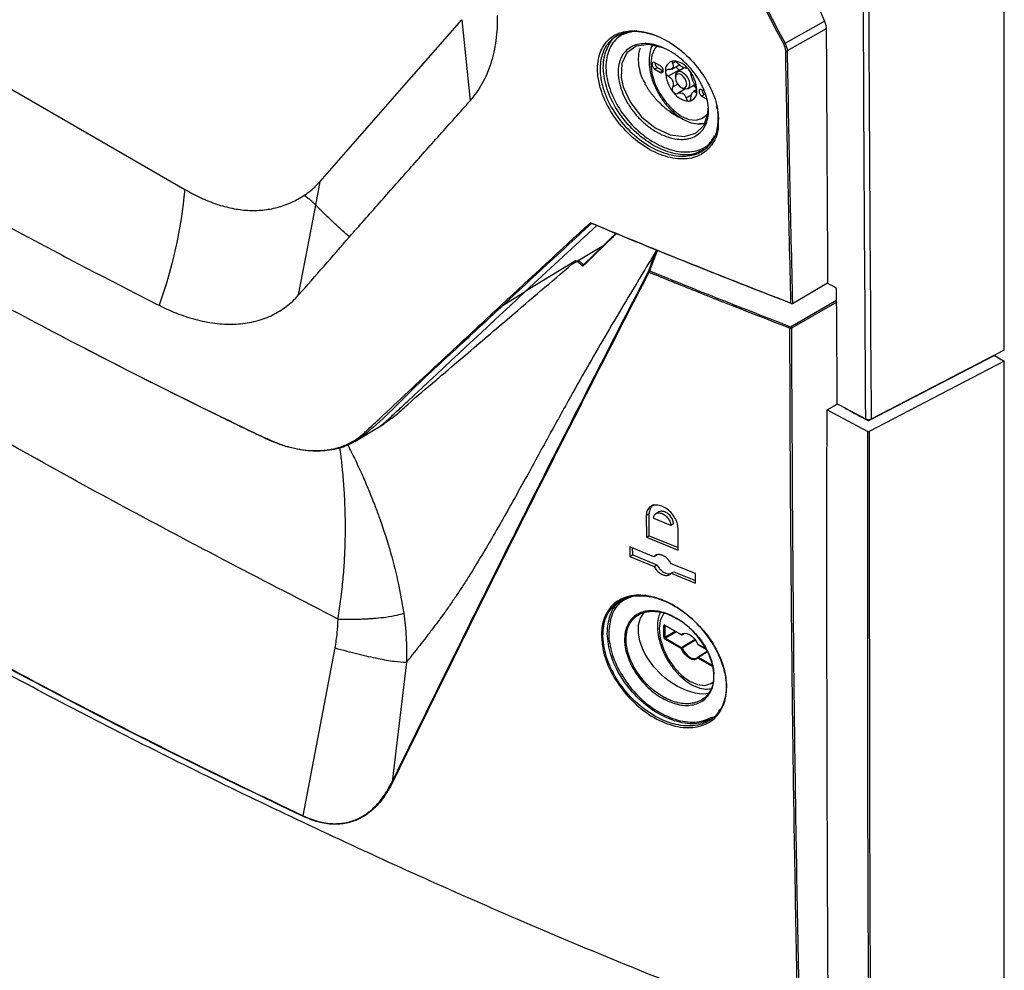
# Model space of a CAD drawing. Header units: millimetres. Extents: x 196 to 867, y -245 to 1107.
# Tile 65 of 79: x 738 to 779, y 770 to 810. Entities that reach past the tile are written whole.
import ezdxf

# ---------------------------------------------------------------- set-up
doc = ezdxf.new("R2010")
doc.units = ezdxf.units.MM

msp = doc.modelspace()

# ---------------------------------------------------------------- linework, layer by layer
at = {"color": 7, "linetype": 'Continuous', "lineweight": 25}
for p, q in [((779.284, 795.743), (779.284, 1010.766)), ((731.464, 810.187), (744.76, 802.511)), ((756.44, 809.659), (756.786, 806.246)), ((770.051, 808.664), (771.71, 809.598)), ((771.784, 809.275), (770.138, 808.348)), ((763.153, 809.057), (763.465, 809.147)), ((764.8, 807.712), (764.565, 807.848)), ((764.683, 807.644), (764.565, 807.576)), ((764.565, 807.576), (764.8, 807.44)), ((764.683, 807.644), (764.918, 807.508)), ((764.918, 807.508), (764.8, 807.44)), ((765.602, 807.546), (765.132, 807.275)), ((765.273, 807.581), (765.589, 807.763)), ((765.8, 807.628), (765.523, 807.468)), ((765.635, 807.532), (765.602, 807.546)), ((765.437, 807.277), (765.437, 807.209)), ((765.826, 806.73), (765.521, 806.554)), ((765.673, 806.801), (765.731, 806.767)), ((765.94, 806.746), (766.251, 806.926)), ((766.331, 806.714), (766.18, 806.627)), ((766.628, 806.657), (766.545, 806.705)), ((766.662, 806.501), (766.545, 806.433)), ((766.545, 806.433), (766.78, 806.297)), ((767.15, 806.004), (767.169, 805.89)), ((765.521, 805.585), (765.747, 805.48)), ((750.279, 801.85), (750.468, 802.846)), ((761.101, 799.376), (762.418, 800.166)), ((764.656, 799.924), (764.342, 799.079)), ((761.257, 799.509), (759.106, 798.202)), ((761.072, 799.358), (761.101, 799.376)), ((761.257, 799.509), (761.101, 799.376)), ((771.842, 798.555), (770.368, 797.689)), ((758.178, 797.638), (759.106, 798.202)), ((778.93, 795.539), (773.568, 792.752)), ((779.284, 795.743), (773.675, 792.827)), ((778.869, 795.507), (779.284, 795.268)), ((778.93, 795.539), (778.93, 795.559)), ((779.284, 795.268), (773.598, 792.312)), ((779.284, 680.135), (779.284, 795.268)), ((771.817, 793.223), (772.251, 793.465)), ((771.817, 793.223), (773.531, 792.312)), ((752.877, 792.465), (753.158, 792.636)), ((773.568, 792.803), (773.568, 792.752)), ((751.931, 791.89), (752.86, 792.455)), ((764.737, 788.92), (764.604, 788.843)), ((764.323, 788.841), (764.205, 788.773)), ((764.205, 788.773), (764.212, 787.852)), ((764.33, 787.92), (764.323, 788.841)), ((765.234, 788.353), (764.516, 788.646)), ((765.351, 788.421), (765.234, 788.353)), ((765.553, 787.305), (765.545, 788.227)), ((764.212, 787.852), (764.33, 787.92)), ((764.212, 787.852), (765.553, 787.305)), ((764.33, 787.92), (765.552, 787.422)), ((764.528, 787.034), (763.509, 787.452)), ((763.509, 787.452), (763.513, 787.046)), ((763.63, 787.114), (763.628, 787.403)), ((763.513, 787.046), (763.63, 787.114)), ((763.513, 787.046), (764.532, 786.627)), ((763.63, 787.114), (764.65, 786.695)), ((764.646, 787.102), (764.528, 787.034)), ((764.532, 786.627), (764.65, 786.695)), ((766.273, 786.326), (765.246, 786.741)), ((765.25, 786.335), (765.368, 786.403)), ((765.368, 786.403), (766.276, 786.036)), ((765.25, 786.335), (766.277, 785.92)), ((766.277, 785.92), (766.273, 786.326)), ((763.879, 784.162), (763.964, 784.448)), ((763.964, 784.448), (764.119, 784.682)), ((763.869, 783.832), (763.879, 784.162)), ((764.943, 783.639), (764.943, 784.127)), ((764.989, 784.127), (764.989, 783.639)), ((764.99, 784.155), (765.675, 783.759)), ((764.997, 784.139), (765.682, 783.743)), ((763.933, 783.478), (763.869, 783.832)), ((764.068, 783.112), (763.933, 783.478)), ((765.013, 783.598), (764.989, 783.639)), ((765.675, 783.162), (764.99, 783.558)), ((765.013, 783.598), (765.698, 783.202)), ((765.714, 783.742), (765.806, 783.792)), ((765.762, 783.778), (765.718, 783.745)), ((749.744, 776.12), (751.093, 783.193)), ((764.16, 782.927), (764.068, 783.112)), ((766.384, 783.339), (766.694, 783.159)), ((764.267, 782.746), (764.16, 782.927)), ((764.523, 782.397), (764.267, 782.746)), ((766.383, 782.799), (766.384, 782.8)), ((766.767, 783.035), (766.384, 782.8)), ((754.098, 782.588), (753.496, 777.549)), ((764.824, 782.076), (764.523, 782.397)), ((764.989, 781.931), (764.824, 782.076)), ((765.162, 781.795), (764.989, 781.931)), ((765.521, 781.566), (765.162, 781.795)), ((765.893, 781.393), (765.521, 781.566)), ((766.259, 781.287), (765.893, 781.393)), ((766.439, 781.259), (766.259, 781.287)), ((766.612, 781.25), (766.439, 781.259)), ((766.816, 781.272), (766.612, 781.25)), ((767.249, 780.526), (767.319, 780.598))]:
    msp.add_line(p, q, dxfattribs=at)
at = {"color": 8, "linetype": 'Continuous', "lineweight": 25}
for p, q in [((765.447, 807.887), (765.31, 807.809)), ((765.528, 806.941), (765.31, 806.816)), ((766.1, 806.477), (765.877, 806.348)), ((766.329, 806.657), (766.265, 806.621)), ((759.106, 798.202), (762.119, 800.988)), ((761.525, 799.269), (761.283, 799.485)), ((761.353, 799.527), (761.555, 799.329)), ((770.28, 796.724), (772.222, 797.845)), ((772.223, 797.764), (770.316, 796.663)), ((764.989, 784.127), (764.996, 784.142)), ((765.005, 784.135), (764.989, 784.127)), ((764.989, 783.639), (765.426, 783.891)), ((765.473, 783.864), (765.013, 783.598)), ((766.273, 783.524), (765.718, 783.18)), ((766.377, 783.354), (766.684, 783.176)), ((766.992, 782.402), (766.377, 782.757)), ((766.4, 782.797), (766.974, 782.466))]:
    msp.add_line(p, q, dxfattribs=at)
at = {"color": 7, "linetype": 'Continuous', "lineweight": 25, "flags": 128}
for points in [[(750.468, 802.846), (753.81, 806.659), (756.44, 809.659)], [(764.893, 808.476), (764.311, 808.612), (763.784, 808.538), (763.39, 808.261), (763.168, 807.808), (763.142, 807.23), (763.231, 806.825), (763.533, 806.169), (764.002, 805.568), (764.584, 805.096), (765.208, 804.809), (765.798, 804.737), (766.292, 804.879), (766.639, 805.217), (766.803, 805.715), (766.812, 805.933), (766.812, 805.933)], [(764.565, 807.848), (764.52, 807.864), (764.481, 807.857), (764.456, 807.827), (764.447, 807.78), (764.456, 807.723), (764.481, 807.664), (764.52, 807.613), (764.565, 807.576)], [(764.8, 807.44), (764.846, 807.424), (764.884, 807.432), (764.909, 807.461), (764.918, 807.508), (764.909, 807.565), (764.884, 807.624), (764.846, 807.676), (764.8, 807.712)], [(765.437, 807.277), (765.459, 807.394), (765.523, 807.468), (765.619, 807.486), (765.731, 807.447)], [(765.673, 807.345), (765.582, 807.376), (765.506, 807.361), (765.455, 807.303), (765.437, 807.209), (765.455, 807.094), (765.506, 806.976), (765.582, 806.873), (765.673, 806.801), (765.763, 806.769), (765.839, 806.784), (765.89, 806.843), (765.908, 806.937), (765.89, 807.051), (765.839, 807.169), (765.763, 807.272), (765.673, 807.345)], [(765.731, 807.447), (765.844, 807.356), (765.94, 807.227), (766.004, 807.08), (766.026, 806.937), (766.004, 806.819), (765.94, 806.746), (765.844, 806.727), (765.731, 806.766), (765.731, 806.767)], [(766.545, 806.705), (766.5, 806.721), (766.461, 806.714), (766.436, 806.684), (766.427, 806.637), (766.436, 806.58), (766.461, 806.521), (766.5, 806.47), (766.545, 806.433)], [(749.561, 798.064), (750.014, 800.455), (750.279, 801.85)], [(773.568, 792.752), (773.447, 792.816), (773.326, 792.881), (773.205, 792.945), (773.084, 793.009), (772.963, 793.074), (772.842, 793.138), (772.721, 793.203), (772.6, 793.267)], [(765.675, 783.759), (765.745, 783.804), (765.83, 783.82), (765.925, 783.805), (766.026, 783.761), (766.127, 783.689), (766.223, 783.593), (766.307, 783.48), (766.377, 783.354)], [(766.377, 782.757), (766.307, 782.711), (766.223, 782.695), (766.127, 782.71), (766.026, 782.755), (765.925, 782.827), (765.83, 782.922), (765.745, 783.036), (765.675, 783.162)], [(765.718, 783.18), (765.783, 783.061), (765.863, 782.954), (765.954, 782.863), (766.049, 782.795), (766.145, 782.753), (766.235, 782.739), (766.315, 782.754), (766.381, 782.797)], [(766.37, 783.353), (766.37, 783.353), (766.371, 783.353), (766.374, 783.353), (766.377, 783.354)]]:
    msp.add_lwpolyline(points, dxfattribs=at)
at = {"color": 8, "linetype": 'Continuous', "lineweight": 25, "flags": 128}
for points in [[(764.659, 808.55), (764.569, 808.446), (764.441, 808.164), (764.398, 807.809), (764.441, 807.403), (764.569, 806.974), (764.771, 806.552), (765.035, 806.166), (765.343, 805.841), (765.673, 805.601), (766.002, 805.46), (766.31, 805.43), (766.574, 805.512), (766.776, 805.699), (766.827, 805.782)], [(764.945, 784.662), (764.922, 784.631), (764.795, 784.35), (764.751, 783.994), (764.795, 783.588), (764.922, 783.159), (765.125, 782.737), (765.389, 782.351), (765.696, 782.026), (766.026, 781.786), (766.356, 781.646), (766.663, 781.615), (766.927, 781.697), (766.988, 781.737)], [(765.718, 783.745), (765.716, 783.744), (765.715, 783.743)]]:
    msp.add_lwpolyline(points, dxfattribs=at)
at = {"color": 7, "linetype": 'Continuous', "lineweight": 25}
for centre, radius, start, end in [((769.949, 808.798), 0.168, 285.2298, 307.181), ((770.102, 808.417), 0.0774, 249.6174, 297.5404), ((765.418, 807.52), 0.41, 100.5468, 189.2519), ((765.292, 807.073), 0.852, 33.4349, 86.5705), ((764.815, 807.856), 0.25, 181.8666, 238.1281), ((765.54, 807.465), 0.273, 141.0957, 148.703), ((765.201, 807.704), 0.143, 317.6518, 332.1469), ((765.413, 807.107), 0.638, 57.8448, 62.1606), ((765.898, 807.948), 0.335, 235.8866, 244.1188), ((764.901, 806.626), 1.433, 2.6393, 39.7721), ((766.444, 807.52), 1.433, 182.6393, 219.7721), ((766.337, 807.465), 1.094, 199.6999, 202.7114), ((764.783, 806.862), 0.574, 18.3336, 24.0778), ((765.126, 806.748), 1.094, 19.6999, 22.7114), ((766.68, 807.351), 0.574, 198.3336, 204.0778), ((765.927, 806.626), 0.41, 280.5468, 9.2519), ((766.794, 806.713), 0.25, 181.8666, 238.1281), ((766.053, 807.073), 0.852, 213.4349, 266.5705), ((766.05, 807.107), 0.638, 237.8448, 242.1606), ((765.565, 806.265), 0.335, 55.8866, 64.1188), ((765.923, 806.748), 0.273, 321.0957, 328.703), ((766.262, 806.51), 0.143, 137.6518, 152.1469), ((764.337, 799.049), 0.0409, 165.5044, 235.6172), ((764.334, 799.037), 0.043, 79.1204, 148.8375), ((764.405, 799.013), 0.0912, 133.4875, 178.6593), ((770.347, 796.658), 0.0943, 135.281, 178.8833), ((770.237, 796.658), 0.0793, 3.5222, 56.4782), ((770.281, 796.733), 0.0784, 249.4395, 296.5592), ((764.966, 784.173), 0.0515, 242.6993, 296.146), ((764.966, 783.685), 0.0515, 242.6993, 296.146), ((765.041, 783.555), 0.0515, 123.85, 177.3048), ((765.704, 783.776), 0.034, 211.2917, 292.6115), ((765.699, 783.772), 0.0333, 240.0027, 298.4354), ((765.727, 783.159), 0.0515, 123.85, 177.3048), ((765.61, 783.368), 0.217, 287.6879, 299.8716), ((765.671, 783.158), 0.0521, 25.4244, 57.9341), ((766.4, 783.367), 0.0333, 205.0044, 240.0027), ((766.4, 782.77), 0.0333, 121.4995, 134.6976), ((766.428, 782.754), 0.0515, 123.85, 177.3048)]:
    msp.add_arc(centre, radius, start, end, dxfattribs=at)
at = {"color": 8, "linetype": 'Continuous', "lineweight": 25}
for centre, radius, start, end in [((765.006, 784.153), 0.016, 172.8844, 235.8034), ((765.692, 783.757), 0.0165, 173.8253, 234.8625), ((766.393, 783.352), 0.016, 172.8844, 235.8034), ((766.399, 782.775), 0.0286, 139.1612, 220.4556), ((766.389, 782.783), 0.0175, 54.9885, 107.4039)]:
    msp.add_arc(centre, radius, start, end, dxfattribs=at)
at = {"color": 7, "linetype": 'Continuous', "lineweight": 25}
for centre, major_axis, ratio, start_param, end_param in [((764.99, 784.1), (-0.0334, 0.0578), 0.576679, 5.498477, 7.068056), ((764.99, 783.612), (-0.0333, 0.0577), 0.578085, 0.786089, 2.355667)]:
    msp.add_ellipse(centre, major_axis=major_axis, ratio=ratio, start_param=start_param, end_param=end_param, dxfattribs=at)
at = {"color": 8, "linetype": 'Continuous', "lineweight": 25}
for start_param, end_param in [(1.669324, 1.718129), (4.593249, 4.625833)]:
    msp.add_ellipse((767.603, 783.959), major_axis=(11.702, 7.221), ratio=0.026156, start_param=start_param, end_param=end_param, dxfattribs=at)
at = {"color": 7, "linetype": 'Continuous', "lineweight": 25}
for points, knots in [([(773.45, 792.828), (773.388, 801.746), (773.341, 810.673), (773.285, 828.545), (773.274, 837.491), (773.284, 855.398), (773.304, 864.359), (773.382, 882.301), (773.439, 891.281), (773.583, 909.257), (773.67, 918.253), (773.882, 936.264), (774.007, 945.278), (774.285, 963.322), (774.439, 972.351), (774.785, 990.429), (774.977, 999.477), (775.184, 1008.532)], [0, 0, 0, 0, 0.125, 0.125, 0.25, 0.25, 0.375, 0.375, 0.5, 0.5, 0.625, 0.625, 0.75, 0.75, 0.875, 0.875, 1, 1, 1, 1]), ([(775.408, 1008.528), (775.201, 999.473), (775.01, 990.425), (774.664, 972.348), (774.51, 963.318), (774.231, 945.275), (774.106, 936.261), (773.894, 918.25), (773.807, 909.254), (773.663, 891.279), (773.606, 882.299), (773.528, 864.357), (773.508, 855.396), (773.499, 837.49), (773.509, 828.544), (773.565, 810.672), (773.612, 801.745), (773.675, 792.827)], [0, 0, 0, 0, 0.125, 0.125, 0.25, 0.25, 0.375, 0.375, 0.5, 0.5, 0.625, 0.625, 0.75, 0.75, 0.875, 0.875, 1, 1, 1, 1]), ([(756.786, 806.247), (756.879, 806.358), (756.973, 806.47), (757.145, 806.709), (757.224, 806.836), (757.444, 807.233), (757.568, 807.517), (757.714, 807.975), (757.757, 808.133), (757.828, 808.454), (757.858, 808.619), (757.904, 808.955), (757.921, 809.127), (757.939, 809.48), (757.94, 809.661), (757.94, 809.842)], [0, 0, 0, 0, 0.125, 0.125, 0.25, 0.25, 0.5, 0.5, 0.625, 0.625, 0.75, 0.75, 0.875, 0.875, 1, 1, 1, 1]), ([(771.71, 809.598), (771.734, 809.542), (771.752, 809.487), (771.777, 809.378), (771.783, 809.325), (771.784, 809.275)], [0, 0, 0, 0, 0.5, 0.5, 1, 1, 1, 1]), ([(770.596, 766.958), (767.701, 768.094), (761.915, 770.365), (753.554, 774.026), (745.437, 777.862), (737.587, 781.889), (730.012, 786.091), (722.73, 790.464), (715.749, 794.998), (709.093, 799.691), (702.742, 804.524), (698.805, 807.867), (696.836, 809.539)], [0, 0, 0, 0, 0.100013, 0.199862, 0.299712, 0.399716, 0.499806, 0.599806, 0.69988, 0.799952, 0.89994, 1, 1, 1, 1]), ([(767.231, 805.277), (767.232, 805.23), (767.24, 804.908), (767.031, 804.415), (766.549, 803.936), (765.843, 803.743), (765.009, 803.854), (764.132, 804.268), (763.317, 804.943), (762.662, 805.797), (762.294, 806.614), (762.127, 807.398), (762.164, 808.115), (762.481, 808.756), (763.041, 809.146), (763.791, 809.237), (764.641, 809.032), (765.511, 808.53), (766.294, 807.794), (766.883, 806.909), (767.134, 806.276), (767.184, 805.979), (767.184, 805.978)], [0, 0, 0, 0, 0.009362, 0.064227, 0.119303, 0.174841, 0.231166, 0.288322, 0.345668, 0.402669, 0.459057, 0.494046, 0.548978, 0.603855, 0.660268, 0.714931, 0.771953, 0.828852, 0.88617, 0.943413, 0.999827, 1, 1, 1, 1]), ([(764.69, 808.955), (764.409, 809.042), (763.859, 809.213), (763.127, 809.107), (762.581, 808.73), (762.271, 808.105), (762.236, 807.408), (762.399, 806.646), (762.759, 805.852), (763.399, 805.023), (764.195, 804.369), (765.051, 803.968), (765.866, 803.861), (766.552, 804.052), (767.033, 804.514), (767.253, 805.127), (767.228, 805.589), (767.218, 805.779)], [0, 0, 0, 0, 0.071126, 0.139389, 0.209768, 0.278298, 0.346835, 0.39051, 0.460898, 0.53206, 0.603661, 0.675032, 0.745365, 0.814699, 0.883446, 0.951924, 1, 1, 1, 1]), ([(763.802, 809.187), (763.573, 809.145), (763.117, 809.061), (762.675, 808.573), (762.492, 807.984), (762.504, 807.295), (762.704, 806.543), (763.178, 805.69), (763.847, 804.942), (764.641, 804.382), (765.473, 804.076), (766.235, 804.074), (766.812, 804.311), (767.004, 804.639), (767.081, 804.772)], [0, 0, 0, 0, 0.088386, 0.176514, 0.263652, 0.317079, 0.404577, 0.492037, 0.580502, 0.669949, 0.759957, 0.850046, 0.93963, 1, 1, 1, 1]), ([(766.612, 804.196), (766.482, 804.12), (766.153, 803.929), (765.431, 803.968), (764.586, 804.274), (763.771, 804.855), (763.087, 805.626), (762.6, 806.505), (762.396, 807.278), (762.382, 807.991), (762.583, 808.575), (762.851, 808.971), (763.078, 809.035), (763.084, 809.037)], [0, 0, 0, 0, 0.07223, 0.181588, 0.290841, 0.399414, 0.506795, 0.61297, 0.719219, 0.784132, 0.889908, 0.996926, 1, 1, 1, 1]), ([(766.824, 805.858), (766.826, 805.735), (766.816, 805.616), (766.771, 805.396), (766.737, 805.294), (766.667, 805.154), (766.641, 805.109), (766.583, 805.025), (766.552, 804.986), (766.45, 804.877), (766.372, 804.815), (766.196, 804.715), (766.101, 804.678), (765.947, 804.641), (765.895, 804.631), (765.785, 804.619), (765.729, 804.616), (765.557, 804.618), (765.44, 804.631), (765.198, 804.684), (765.073, 804.723), (764.827, 804.825), (764.704, 804.887), (764.521, 804.997), (764.46, 805.037), (764.341, 805.12), (764.283, 805.165), (764.111, 805.304), (764.001, 805.406), (763.791, 805.626), (763.694, 805.742), (763.561, 805.924), (763.518, 805.987), (763.437, 806.114), (763.398, 806.179), (763.292, 806.373), (763.231, 806.505), (763.131, 806.77), (763.092, 806.904), (763.038, 807.165), (763.023, 807.294), (763.018, 807.539), (763.028, 807.655), (763.061, 807.821), (763.076, 807.875), (763.11, 807.977), (763.13, 808.026), (763.175, 808.118), (763.201, 808.162), (763.258, 808.245), (763.289, 808.285), (763.391, 808.394), (763.468, 808.455), (763.64, 808.554), (763.737, 808.591), (763.94, 808.64), (764.048, 808.651), (764.219, 808.65), (764.278, 808.646), (764.395, 808.632), (764.455, 808.622), (764.635, 808.582), (764.758, 808.543), (765.007, 808.44), (765.13, 808.378), (765.312, 808.269), (765.372, 808.23), (765.491, 808.146), (765.551, 808.102), (765.724, 807.962), (765.834, 807.861), (766.043, 807.644), (766.143, 807.526), (766.323, 807.284), (766.404, 807.159), (766.512, 806.964), (766.546, 806.898), (766.608, 806.767), (766.636, 806.701), (766.711, 806.504), (766.751, 806.372), (766.806, 806.109), (766.821, 805.982), (766.824, 805.858)], [0, 0, 0, 0, 0.03125, 0.03125, 0.0625, 0.0625, 0.078125, 0.078125, 0.09375, 0.09375, 0.125, 0.125, 0.15625, 0.15625, 0.171875, 0.171875, 0.1875, 0.1875, 0.21875, 0.21875, 0.25, 0.25, 0.28125, 0.28125, 0.296875, 0.296875, 0.3125, 0.3125, 0.34375, 0.34375, 0.375, 0.375, 0.390625, 0.390625, 0.40625, 0.40625, 0.4375, 0.4375, 0.46875, 0.46875, 0.5, 0.5, 0.53125, 0.53125, 0.546875, 0.546875, 0.5625, 0.5625, 0.578125, 0.578125, 0.59375, 0.59375, 0.625, 0.625, 0.65625, 0.65625, 0.6875, 0.6875, 0.703125, 0.703125, 0.71875, 0.71875, 0.75, 0.75, 0.78125, 0.78125, 0.796875, 0.796875, 0.8125, 0.8125, 0.84375, 0.84375, 0.875, 0.875, 0.90625, 0.90625, 0.921875, 0.921875, 0.9375, 0.9375, 0.96875, 0.96875, 1, 1, 1, 1]), ([(763.879, 808.181), (763.883, 808.202), (763.89, 808.243), (763.904, 808.302), (763.921, 808.359), (763.94, 808.415), (763.956, 808.45), (763.964, 808.467)], [0, 0, 0, 0, 0.200957, 0.40142, 0.601406, 0.800927, 1, 1, 1, 1]), ([(764.464, 808.576), (764.459, 808.569), (764.395, 808.475), (764.34, 808.235), (764.306, 807.866), (764.358, 807.45), (764.484, 807.018), (764.68, 806.593), (764.933, 806.197), (765.232, 805.849), (765.565, 805.567), (765.92, 805.365), (766.265, 805.269), (766.537, 805.256), (766.671, 805.307), (766.712, 805.322)], [0, 0, 0, 0, 0.006867, 0.088511, 0.174254, 0.262566, 0.351198, 0.439565, 0.527863, 0.616412, 0.70554, 0.795643, 0.886713, 0.965819, 1, 1, 1, 1]), ([(765.343, 807.923), (765.318, 807.921), (765.302, 807.908), (765.29, 807.866), (765.295, 807.838), (765.31, 807.809)], [0, 0, 0, 0, 0.5, 0.5, 1, 1, 1, 1]), ([(765.521, 807.827), (765.494, 807.856), (765.462, 807.881), (765.398, 807.917), (765.367, 807.925), (765.343, 807.923)], [0, 0, 0, 0, 0.5, 0.5, 1, 1, 1, 1]), ([(765.132, 807.555), (765.098, 807.558), (765.068, 807.55), (765.025, 807.514), (765.013, 807.486), (765.013, 807.454)], [0, 0, 0, 0, 0.5, 0.5, 1, 1, 1, 1]), ([(765.31, 807.809), (765.326, 807.777), (765.337, 807.746), (765.343, 807.687), (765.339, 807.66), (765.328, 807.637)], [0, 0, 0, 0, 0.5, 0.5, 1, 1, 1, 1]), ([(765.602, 807.546), (765.581, 807.556), (765.538, 807.575), (765.49, 807.623), (765.467, 807.664), (765.464, 807.686), (765.464, 807.691)], [0, 0, 0, 0, 0.3182, 0.637979, 0.926078, 1, 1, 1, 1]), ([(765.877, 807.622), (765.865, 807.615), (765.848, 807.613), (765.806, 807.622), (765.781, 807.632), (765.752, 807.647)], [0, 0, 0, 0, 0.5, 0.5, 1, 1, 1, 1]), ([(766.003, 807.542), (765.978, 807.572), (765.952, 807.597), (765.907, 807.625), (765.888, 807.628), (765.877, 807.622)], [0, 0, 0, 0, 0.5, 0.5, 1, 1, 1, 1]), ([(766.087, 807.36), (766.086, 807.382), (766.078, 807.411), (766.048, 807.477), (766.027, 807.512), (766.003, 807.542)], [0, 0, 0, 0, 0.5, 0.5, 1, 1, 1, 1]), ([(764.068, 807.131), (764.057, 807.156), (764.034, 807.206), (764.005, 807.28), (763.978, 807.353), (763.954, 807.425), (763.94, 807.473), (763.933, 807.497)], [0, 0, 0, 0, 0.204524, 0.406779, 0.606772, 0.80451, 1, 1, 1, 1]), ([(765.013, 807.454), (765.013, 807.421), (765.025, 807.385), (765.068, 807.321), (765.098, 807.293), (765.132, 807.275)], [0, 0, 0, 0, 0.5, 0.5, 1, 1, 1, 1]), ([(765.132, 807.275), (765.169, 807.255), (765.203, 807.23), (765.263, 807.169), (765.288, 807.135), (765.307, 807.097)], [0, 0, 0, 0, 0.5, 0.5, 1, 1, 1, 1]), ([(766.265, 806.901), (766.246, 806.931), (766.227, 806.964), (766.189, 807.038), (766.172, 807.077), (766.156, 807.117)], [0, 0, 0, 0, 0.5, 0.5, 1, 1, 1, 1]), ([(764.267, 806.765), (764.255, 806.785), (764.229, 806.826), (764.194, 806.886), (764.171, 806.926), (764.16, 806.946)], [0, 0, 0, 0, 0.338074, 0.671406, 1, 1, 1, 1]), ([(764.523, 806.416), (764.506, 806.436), (764.474, 806.475), (764.429, 806.534), (764.385, 806.592), (764.344, 806.65), (764.304, 806.708), (764.279, 806.746), (764.267, 806.765)], [0, 0, 0, 0, 0.174498, 0.345863, 0.514095, 0.679195, 0.841163, 1, 1, 1, 1]), ([(765.31, 806.816), (765.295, 806.785), (765.29, 806.748), (765.302, 806.671), (765.318, 806.633), (765.343, 806.603)], [0, 0, 0, 0, 0.5, 0.5, 1, 1, 1, 1]), ([(766.325, 806.711), (766.324, 806.718), (766.315, 806.757), (766.277, 806.811), (766.215, 806.859), (766.167, 806.863), (766.147, 806.865)], [0, 0, 0, 0, 0.081193, 0.419759, 0.760345, 1, 1, 1, 1]), ([(766.333, 806.692), (766.333, 806.724), (766.325, 806.763), (766.301, 806.838), (766.284, 806.873), (766.265, 806.901)], [0, 0, 0, 0, 0.5, 0.5, 1, 1, 1, 1]), ([(766.265, 806.621), (766.284, 806.609), (766.301, 806.609), (766.325, 806.635), (766.333, 806.659), (766.333, 806.692)], [0, 0, 0, 0, 0.5, 0.5, 1, 1, 1, 1]), ([(764.824, 806.096), (764.805, 806.114), (764.767, 806.15), (764.713, 806.204), (764.662, 806.258), (764.613, 806.311), (764.567, 806.364), (764.537, 806.399), (764.523, 806.416)], [0, 0, 0, 0, 0.179345, 0.35362, 0.522824, 0.686956, 0.846015, 1, 1, 1, 1]), ([(765.343, 806.603), (765.367, 806.573), (765.398, 806.552), (765.462, 806.534), (765.494, 806.538), (765.521, 806.554)], [0, 0, 0, 0, 0.5, 0.5, 1, 1, 1, 1]), ([(765.521, 806.554), (765.55, 806.571), (765.581, 806.581), (765.646, 806.586), (765.679, 806.58), (765.711, 806.567)], [0, 0, 0, 0, 0.5, 0.5, 1, 1, 1, 1]), ([(765.877, 806.348), (765.888, 806.311), (765.907, 806.278), (765.952, 806.232), (765.978, 806.22), (766.003, 806.222)], [0, 0, 0, 0, 0.5, 0.5, 1, 1, 1, 1]), ([(766.003, 806.222), (766.027, 806.224), (766.048, 806.24), (766.078, 806.293), (766.086, 806.328), (766.087, 806.367)], [0, 0, 0, 0, 0.5, 0.5, 1, 1, 1, 1]), ([(766.087, 806.367), (766.088, 806.409), (766.093, 806.448), (766.109, 806.52), (766.121, 806.552), (766.135, 806.577)], [0, 0, 0, 0, 0.5, 0.5, 1, 1, 1, 1]), ([(766.182, 806.623), (766.188, 806.628), (766.21, 806.644), (766.24, 806.635), (766.261, 806.623), (766.265, 806.621)], [0, 0, 0, 0, 0.261343, 0.855777, 1, 1, 1, 1]), ([(751.699, 800.506), (752.116, 800.982), (752.536, 801.457), (753.378, 802.41), (753.8, 802.889), (754.647, 803.846), (755.073, 804.324), (755.93, 805.281), (756.36, 805.76), (756.786, 806.247)], [0, 0, 0, 0, 0.25, 0.25, 0.5, 0.5, 0.75, 0.75, 1, 1, 1, 1]), ([(764.989, 805.95), (765.003, 805.938), (765.031, 805.915), (765.075, 805.881), (765.118, 805.847), (765.147, 805.825), (765.162, 805.814)], [0, 0, 0, 0, 0.24953, 0.499334, 0.749428, 1, 1, 1, 1]), ([(765.162, 805.814), (765.22, 805.772), (765.279, 805.73), (765.399, 805.654), (765.46, 805.618), (765.521, 805.585)], [0, 0, 0, 0, 0.5, 0.5, 1, 1, 1, 1]), ([(766.612, 805.269), (766.584, 805.269), (766.527, 805.27), (766.469, 805.276), (766.439, 805.278)], [0, 0, 0, 0, 0.494253, 1, 1, 1, 1]), ([(751.219, 784.41), (748.187, 785.973), (742.12, 789.102), (733.281, 794.101), (724.603, 799.214), (719.004, 802.82), (716.205, 804.623)], [0, 0, 0, 0, 0.249944, 0.5, 0.750057, 1, 1, 1, 1]), ([(730.163, 804.944), (730.708, 804.629), (731.803, 804.001), (733.459, 803.066), (735.131, 802.141), (736.815, 801.221), (738.512, 800.31), (740.221, 799.406), (741.945, 798.511), (743.102, 797.921), (743.681, 797.625)], [0.5, 0.5, 0.5, 0.5, 0.5625, 0.625, 0.6875, 0.75, 0.8125, 0.875, 0.9375, 1, 1, 1, 1]), ([(749.795, 802.26), (749.921, 802.344), (750.042, 802.435), (750.265, 802.63), (750.367, 802.738), (750.468, 802.846)], [0, 0, 0, 0, 0.5, 0.5, 1, 1, 1, 1]), ([(744.76, 802.511), (744.874, 802.447), (744.989, 802.383), (745.215, 802.263), (745.326, 802.208), (745.662, 802.052), (745.884, 801.964), (746.326, 801.816), (746.546, 801.757), (746.874, 801.691), (746.983, 801.673), (747.201, 801.645), (747.31, 801.634), (747.632, 801.616), (747.843, 801.62), (748.256, 801.66), (748.458, 801.696), (748.758, 801.777), (748.857, 801.808), (749.006, 801.861), (749.056, 801.88), (749.154, 801.92), (749.203, 801.94), (749.347, 802.005), (749.441, 802.051), (749.622, 802.151), (749.71, 802.204), (749.795, 802.26)], [0, 0, 0, 0, 0.0625, 0.0625, 0.125, 0.125, 0.25, 0.25, 0.375, 0.375, 0.4375, 0.4375, 0.5, 0.5, 0.625, 0.625, 0.75, 0.75, 0.8125, 0.8125, 0.84375, 0.84375, 0.875, 0.875, 0.9375, 0.9375, 1, 1, 1, 1]), ([(749.795, 802.26), (749.819, 802.244), (749.866, 802.211), (749.934, 802.161), (749.997, 802.111), (750.075, 802.048), (750.171, 801.961), (750.24, 801.889), (750.279, 801.85)], [0, 0, 0, 0, 0.130895, 0.258633, 0.383172, 0.504306, 0.728133, 1, 1, 1, 1]), ([(751.699, 800.506), (751.635, 800.563), (751.507, 800.677), (751.32, 800.847), (751.137, 801.017), (750.957, 801.186), (750.782, 801.354), (750.611, 801.52), (750.443, 801.685), (750.333, 801.795), (750.279, 801.85)], [0, 0, 0, 0, 0.129772, 0.258205, 0.385283, 0.510991, 0.63532, 0.758262, 0.87982, 1, 1, 1, 1]), ([(730.263, 801.444), (732.798, 799.981), (735.382, 798.549), (740.647, 795.747), (743.328, 794.377), (746.397, 792.874), (746.738, 792.708), (747.252, 792.46), (747.423, 792.377), (747.766, 792.214), (747.938, 792.131), (748.282, 791.97), (748.453, 791.894), (748.795, 791.762), (748.966, 791.708), (749.306, 791.618), (749.474, 791.582), (749.804, 791.53), (749.965, 791.513), (750.281, 791.499), (750.436, 791.502), (750.664, 791.521), (750.739, 791.529), (750.887, 791.551), (750.961, 791.565), (751.32, 791.644), (751.583, 791.746), (751.947, 791.95), (752.062, 792.028), (752.224, 792.161), (752.277, 792.207), (752.38, 792.303), (752.431, 792.351), (752.689, 792.592), (752.895, 792.784), (753.928, 793.75), (754.758, 794.526), (756.43, 796.085), (757.272, 796.868), (758.119, 797.654)], [0, 0, 0, 0, 0.25, 0.25, 0.5, 0.5, 0.53125, 0.53125, 0.546875, 0.546875, 0.5625, 0.5625, 0.578125, 0.578125, 0.59375, 0.59375, 0.609375, 0.609375, 0.625, 0.625, 0.640625, 0.640625, 0.648437, 0.648437, 0.65625, 0.65625, 0.6875, 0.6875, 0.703125, 0.703125, 0.710937, 0.710937, 0.71875, 0.71875, 0.75, 0.75, 0.875, 0.875, 1, 1, 1, 1]), ([(761.895, 801.077), (761.892, 801.075), (761.888, 801.074), (761.885, 801.074), (761.881, 801.074), (761.877, 801.075), (761.874, 801.076), (761.87, 801.078), (761.866, 801.08), (761.863, 801.084), (761.859, 801.087), (761.856, 801.091), (761.853, 801.096), (761.852, 801.099), (761.85, 801.101), (761.849, 801.103), (761.849, 801.104), (761.849, 801.104), (761.849, 801.104)], [0, 0, 0, 0, 0.0000476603, 0.0000476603, 0.0000476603, 0.000095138, 0.000095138, 0.000095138, 0.0001453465, 0.0001453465, 0.0001453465, 0.0002008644, 0.0002008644, 0.0002008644, 0.0002269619, 0.0002269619, 0.0002269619, 0.0002297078, 0.0002297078, 0.0002297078, 0.0002297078]), ([(762.944, 800.647), (762.935, 800.638), (762.81, 800.514), (762.335, 800.054), (761.869, 799.602), (761.525, 799.269)], [0, 0, 0, 0, 0.020976, 0.277951, 1, 1, 1, 1]), ([(761.549, 799.325), (761.549, 799.325), (762.014, 799.773), (762.469, 800.215), (762.923, 800.656)], [0, 0, 0, 0, 0.000238, 1, 1, 1, 1]), ([(764.611, 799.905), (764.403, 799.56), (763.968, 798.837), (763.241, 797.632), (762.478, 796.345), (761.691, 794.978), (760.859, 793.501), (760.088, 792.104), (759.393, 790.833), (758.833, 789.817), (758.293, 788.851), (757.78, 787.95), (757.293, 787.119), (756.889, 786.457), (756.56, 785.936), (756.295, 785.53), (756.028, 785.134), (755.759, 784.749), (755.496, 784.389), (755.218, 784.019), (754.942, 783.656), (754.719, 783.368), (754.579, 783.189), (754.482, 783.066), (754.369, 782.924), (754.247, 782.772), (754.162, 782.667), (754.117, 782.612), (754.103, 782.594), (754.098, 782.588)], [0, 0, 0, 0, 0.063814, 0.133501, 0.209831, 0.279138, 0.352956, 0.44191, 0.496503, 0.550693, 0.602649, 0.652223, 0.699286, 0.743727, 0.768984, 0.794375, 0.819872, 0.845451, 0.871084, 0.894466, 0.923746, 0.948282, 0.956681, 0.962528, 0.975112, 0.987818, 0.99611, 0.998604, 1, 1, 1, 1]), ([(764.297, 799.059), (764.304, 799.078), (764.34, 799.174), (764.444, 799.456), (764.542, 799.719), (764.611, 799.905)], [0, 0, 0, 0, 0.068148, 0.340738, 1, 1, 1, 1]), ([(755.348, 794.476), (755.368, 794.493), (755.387, 794.51), (755.407, 794.526), (755.485, 794.593), (755.564, 794.66), (755.642, 794.726), (755.955, 794.994), (756.268, 795.261), (756.582, 795.528), (757.208, 796.062), (757.834, 796.597), (758.461, 797.131), (759.331, 797.873), (760.202, 798.616), (761.072, 799.358)], [0, 0, 0, 0, 0.0003, 0.0003, 0.0003, 0.0015, 0.0015, 0.0015, 0.0063, 0.0063, 0.0063, 0.0159, 0.0159, 0.0159, 0.02924019, 0.02924019, 0.02924019, 0.02924019]), ([(761.549, 799.325), (761.545, 799.322), (761.537, 799.315), (761.529, 799.3), (761.525, 799.284), (761.525, 799.274), (761.525, 799.269), (761.525, 799.269)], [0, 0, 0, 0, 0.258411, 0.515995, 0.795526, 0.986173, 1, 1, 1, 1]), ([(753.496, 777.549), (754.767, 780.14), (757.309, 785.322), (760.924, 792.501), (763.289, 797.098), (764.297, 799.059)], [0, 0, 0, 0, 0.3644813, 0.7289607, 1, 1, 1, 1]), ([(764.314, 799.015), (763.306, 797.056), (760.942, 792.463), (757.327, 785.289), (754.784, 780.11), (753.513, 777.52)], [0, 0, 0, 0, 0.2710402, 0.6355193, 1, 1, 1, 1]), ([(770.253, 796.66), (769.26, 797.045), (767.601, 797.689), (765.628, 798.48), (764.643, 798.881), (764.314, 799.015)], [0, 0, 0, 0, 0.498279, 0.832309, 1, 1, 1, 1]), ([(764.342, 799.079), (765.328, 798.679), (767.293, 797.882), (769.287, 797.109), (770.28, 796.724)], [0, 0, 0, 0, 0.50172, 1, 1, 1, 1]), ([(743.681, 797.625), (743.827, 797.554), (744.008, 797.465), (744.298, 797.34), (744.73, 797.169), (745.408, 796.961), (746.239, 796.827), (747.031, 796.819), (747.648, 796.92), (748.054, 797.045), (748.278, 797.133), (748.603, 797.28), (748.955, 797.497), (749.317, 797.8), (749.479, 797.976), (749.561, 798.064)], [0.0000093, 0.0000093, 0.0000093, 0.0000093, 0.0627737, 0.078397, 0.1252019, 0.2496463, 0.3750057, 0.4996666, 0.6241953, 0.6870412, 0.7185384, 0.7499046, 0.874618, 0.9373889, 1, 1, 1, 1]), ([(749.74, 776.097), (748.045, 776.909), (744.655, 778.532), (739.701, 781.062), (734.846, 783.659), (730.093, 786.334), (725.446, 789.081), (720.908, 791.905), (716.481, 794.791), (713.636, 796.77), (712.214, 797.76)], [0, 0, 0, 0, 0.124304, 0.248608, 0.373221, 0.497834, 0.623218, 0.748601, 0.874301, 1, 1, 1, 1]), ([(712.219, 797.783), (713.638, 796.796), (716.476, 794.823), (720.899, 791.94), (725.44, 789.114), (730.091, 786.364), (734.84, 783.691), (739.69, 781.096), (744.647, 778.563), (748.045, 776.934), (749.744, 776.12)], [0, 0, 0, 0, 0.125383, 0.250767, 0.376467, 0.502166, 0.626471, 0.750776, 0.875388, 1, 1, 1, 1]), ([(758.178, 797.638), (757.604, 797.101), (756.328, 795.908), (754.34, 794.118), (752.875, 792.553), (751.709, 791.728), (750.977, 791.507), (750.161, 791.456), (749.371, 791.571), (748.634, 791.811), (747.761, 792.209), (745.024, 793.543), (742.518, 794.773), (740.511, 795.837), (740.508, 795.838)], [0, 0, 0, 0, 0.127482, 0.283157, 0.43884, 0.479162, 0.520722, 0.561026, 0.602507, 0.631532, 0.660615, 0.719562, 0.999699, 1, 1, 1, 1]), ([(758.178, 797.638), (758.17, 797.633), (758.159, 797.632), (758.137, 797.638), (758.127, 797.645), (758.119, 797.654)], [0, 0, 0, 0, 0.5, 0.5, 1, 1, 1, 1]), ([(770.361, 797.686), (770.35, 797.682), (770.338, 797.686), (770.316, 797.7), (770.305, 797.71), (770.297, 797.721)], [0, 0, 0, 0, 0.5, 0.5, 1, 1, 1, 1]), ([(770.596, 766.958), (770.523, 770.782), (770.429, 775.67), (770.314, 784.848), (770.267, 790.921), (770.255, 795.939), (770.253, 796.66)], [0, 0, 0, 0, 0.387947, 0.49586, 0.927516, 1, 1, 1, 1]), ([(770.316, 796.663), (770.345, 790.581), (770.394, 780.643), (770.584, 770.786), (770.658, 766.962)], [0, 0, 0, 0, 0.612051, 1, 1, 1, 1]), ([(753.15, 792.648), (753.3, 792.747), (753.646, 792.976), (754.337, 793.625), (754.943, 794.135), (755.348, 794.476)], [0, 0, 0, 0, 0.202571, 0.466839, 1, 1, 1, 1]), ([(771.867, 767.408), (771.848, 771.264), (771.807, 779.854), (771.813, 788.473), (771.817, 793.223)], [0, 0, 0, 0, 0.448773, 1, 1, 1, 1]), ([(773.675, 792.827), (773.644, 792.811), (773.603, 792.802), (773.521, 792.803), (773.481, 792.812), (773.45, 792.828)], [0, 0, 0, 0, 0.5, 0.5, 1, 1, 1, 1]), ([(775.257, 678.303), (775.014, 686.343), (774.528, 702.422), (774.021, 726.663), (773.787, 743.261), (773.685, 753.28), (773.611, 761.234), (773.524, 774.607), (773.528, 786.505), (773.531, 792.312)], [0, 0, 0, 0, 0.213269, 0.426541, 0.639809, 0.649744, 0.689484, 0.848445, 1, 1, 1, 1]), ([(773.531, 792.312), (773.535, 792.31), (773.544, 792.306), (773.561, 792.304), (773.578, 792.305), (773.59, 792.308), (773.596, 792.311), (773.598, 792.312)], [0, 0, 0, 0, 0.228433, 0.456865, 0.685298, 0.913731, 1, 1, 1, 1]), ([(773.598, 792.312), (773.597, 785.413), (773.596, 771.613), (773.751, 751.769), (773.996, 732.744), (774.334, 714.541), (774.767, 696.389), (775.139, 684.333), (775.325, 678.305)], [0, 0, 0, 0, 0.180091, 0.360191, 0.520132, 0.680073, 0.840036, 1, 1, 1, 1]), ([(765.545, 788.227), (765.537, 788.303), (765.522, 788.455), (765.407, 788.696), (765.239, 788.913), (765.027, 789.087), (764.797, 789.195), (764.574, 789.224), (764.386, 789.169), (764.256, 789.037), (764.208, 788.889), (764.206, 788.795), (764.205, 788.773)], [0, 0, 0, 0, 0.105526, 0.211023, 0.317316, 0.42515, 0.534325, 0.644047, 0.753272, 0.861191, 0.967596, 1, 1, 1, 1]), ([(764.516, 789.225), (764.515, 789.224), (764.453, 789.206), (764.377, 789.099), (764.326, 788.958), (764.324, 788.863), (764.323, 788.841)], [0, 0, 0, 0, 0.0083292, 0.4420861, 0.8697596, 1, 1, 1, 1]), ([(764.516, 788.646), (764.52, 788.689), (764.528, 788.755), (764.573, 788.818), (764.628, 788.863), (764.703, 788.884), (764.791, 788.878), (764.89, 788.849), (765.012, 788.776), (765.113, 788.669), (765.174, 788.572), (765.22, 788.472), (765.228, 788.4), (765.234, 788.353)], [0, 0, 0, 0, 0.121721, 0.185183, 0.250264, 0.357879, 0.424822, 0.500395, 0.625164, 0.749947, 0.815837, 0.879534, 1, 1, 1, 1]), ([(765.351, 788.421), (765.346, 788.468), (765.338, 788.54), (765.292, 788.64), (765.231, 788.738), (765.13, 788.844), (765.008, 788.917), (764.909, 788.947), (764.822, 788.951), (764.763, 788.94), (764.737, 788.92), (764.737, 788.92)], [0, 0, 0, 0, 0.160488, 0.245368, 0.333183, 0.499123, 0.66516, 0.765802, 0.854973, 0.998395, 1, 1, 1, 1]), ([(765.246, 786.741), (765.219, 786.79), (765.163, 786.887), (765.038, 787.007), (764.899, 787.092), (764.757, 787.131), (764.63, 787.118), (764.56, 787.073), (764.532, 787.038), (764.528, 787.034)], [0, 0, 0, 0, 0.160988, 0.321906, 0.484483, 0.648444, 0.81229, 0.974569, 1, 1, 1, 1]), ([(764.532, 786.627), (764.56, 786.579), (764.615, 786.481), (764.74, 786.361), (764.879, 786.276), (765.021, 786.237), (765.148, 786.25), (765.218, 786.296), (765.246, 786.33), (765.25, 786.335)], [0, 0, 0, 0, 0.160919, 0.3217704, 0.4842551, 0.648172, 0.8120642, 0.9744357, 1, 1, 1, 1]), ([(764.65, 786.695), (764.677, 786.647), (764.733, 786.549), (764.857, 786.428), (764.996, 786.344), (765.133, 786.304), (765.207, 786.318), (765.242, 786.325)], [0, 0, 0, 0, 0.204643, 0.409201, 0.615835, 0.824291, 1, 1, 1, 1]), ([(762.315, 783.701), (762.318, 783.806), (762.329, 784.191), (762.53, 784.766), (763.036, 785.259), (763.756, 785.462), (764.615, 785.351), (765.52, 784.931), (766.368, 784.244), (767.053, 783.368), (767.439, 782.526), (767.611, 781.715), (767.571, 780.971), (767.236, 780.308), (766.649, 779.897), (765.87, 779.784), (764.981, 779.99), (764.082, 780.501), (763.28, 781.263), (762.677, 782.179), (762.364, 783.03), (762.329, 783.515), (762.315, 783.701)], [0, 0, 0, 0, 0.019679, 0.072305, 0.12498, 0.178099, 0.231909, 0.286402, 0.341271, 0.395994, 0.450061, 0.483635, 0.536102, 0.588565, 0.641238, 0.694634, 0.748861, 0.803645, 0.858472, 0.912846, 0.966506, 1, 1, 1, 1]), ([(762.38, 783.705), (762.393, 783.521), (762.427, 783.046), (762.62, 782.527), (762.93, 781.913), (763.333, 781.305), (764.123, 780.558), (765.01, 780.056), (765.886, 779.854), (766.654, 779.966), (767.234, 780.372), (767.564, 781.025), (767.604, 781.758), (767.433, 782.555), (767.053, 783.384), (766.377, 784.244), (765.541, 784.92), (764.648, 785.332), (763.801, 785.44), (763.09, 785.239), (762.591, 784.753), (762.393, 784.187), (762.383, 783.808), (762.38, 783.705)], [0, 0, 0, 0, 0.033489, 0.086961, 0.087146, 0.14152, 0.196351, 0.251142, 0.305377, 0.358777, 0.411449, 0.463905, 0.516364, 0.549933, 0.603997, 0.658724, 0.713601, 0.768101, 0.821916, 0.875036, 0.927706, 0.980324, 1, 1, 1, 1]), ([(762.555, 783.805), (762.581, 784.072), (762.633, 784.606), (762.98, 785.134), (763.329, 785.273), (763.461, 785.326)], [0, 0, 0, 0, 0.382186, 0.765894, 1, 1, 1, 1]), ([(763.653, 785.375), (763.472, 785.306), (763.075, 785.153), (762.695, 784.599), (762.645, 784.072), (762.62, 783.808)], [0, 0, 0, 0, 0.295903, 0.648658, 1, 1, 1, 1]), ([(767.05, 782.096), (767.048, 781.945), (767.045, 781.59), (766.907, 781.305), (766.694, 781.035), (766.41, 780.822), (765.846, 780.733), (765.205, 780.879), (764.566, 781.24), (764.002, 781.77), (763.57, 782.405), (763.32, 783.064), (763.268, 783.626), (763.364, 784.117), (763.622, 784.515), (764.087, 784.759), (764.68, 784.773), (765.329, 784.556), (765.954, 784.137), (766.491, 783.565), (766.871, 782.913), (767.026, 782.407), (767.045, 782.15), (767.05, 782.096)], [0, 0, 0, 0, 0.0392508, 0.0921823, 0.0926653, 0.1468704, 0.2016165, 0.2564354, 0.3108571, 0.3645265, 0.4175011, 0.4701185, 0.5192764, 0.5558592, 0.6093891, 0.6636675, 0.7184955, 0.7733047, 0.8276021, 0.8811045, 0.9351455, 0.986489, 1, 1, 1, 1]), ([(767.043, 782.139), (767.039, 782.191), (767.019, 782.442), (766.868, 782.937), (766.495, 783.574), (765.967, 784.132), (765.354, 784.54), (764.718, 784.752), (764.136, 784.737), (763.68, 784.497), (763.427, 784.107), (763.333, 783.627), (763.384, 783.078), (763.629, 782.434), (764.053, 781.813), (764.607, 781.297), (765.234, 780.945), (765.862, 780.804), (766.416, 780.892), (766.825, 781.2), (767.038, 781.642), (767.041, 781.991), (767.043, 782.139)], [0, 0, 0, 0, 0.013424, 0.064785, 0.118825, 0.172336, 0.226647, 0.281469, 0.336304, 0.39058, 0.4441, 0.480675, 0.529821, 0.58243, 0.635405, 0.689083, 0.743518, 0.798349, 0.853102, 0.907305, 0.960701, 1, 1, 1, 1]), ([(751.093, 783.193), (751.13, 783.402), (751.201, 783.803), (751.213, 784.213), (751.219, 784.41)], [0, 0, 0, 0, 0.521067, 1, 1, 1, 1]), ([(751.219, 784.41), (751.319, 784.407), (751.611, 784.4), (751.962, 784.403), (752.273, 784.413), (752.472, 784.422), (752.653, 784.434), (752.916, 784.454), (753.285, 784.495), (753.677, 784.562), (753.896, 784.624), (753.986, 784.649)], [0, 0, 0, 0, 0.084288, 0.246821, 0.3149, 0.379796, 0.441377, 0.499539, 0.656243, 0.858946, 1, 1, 1, 1]), ([(753.986, 784.649), (754.027, 784.317), (754.111, 783.637), (754.102, 782.943), (754.098, 782.588)], [0, 0, 0, 0, 0.488515, 1, 1, 1, 1]), ([(764.779, 784.664), (764.75, 784.586), (764.681, 784.4), (764.663, 784.049), (764.711, 783.636), (764.838, 783.203), (765.033, 782.778), (765.286, 782.382), (765.586, 782.035), (765.919, 781.752), (766.272, 781.553), (766.608, 781.448), (766.815, 781.461), (766.905, 781.466)], [0, 0, 0, 0, 0.0668228, 0.1590382, 0.2540146, 0.3493366, 0.4443734, 0.5393358, 0.6345677, 0.7304232, 0.8273268, 0.9252703, 1, 1, 1, 1]), ([(764.992, 784.141), (764.992, 784.141), (764.993, 784.141), (764.996, 784.14), (764.997, 784.139)], [0, 0, 0, 0, 0.5902087, 1, 1, 1, 1]), ([(766.981, 780.211), (766.774, 780.122), (766.346, 779.938), (765.506, 780.04), (764.619, 780.43), (763.782, 781.098), (763.109, 781.954), (762.651, 782.907), (762.587, 783.506), (762.555, 783.805)], [0, 0, 0, 0, 0.133161, 0.276734, 0.42216, 0.568269, 0.713658, 0.857342, 1, 1, 1, 1]), ([(762.62, 783.808), (762.62, 783.807), (762.623, 783.527), (762.676, 783.222), (762.87, 782.615), (763.163, 781.989), (763.83, 781.146), (764.655, 780.491), (765.531, 780.108), (766.369, 780.009), (766.801, 780.196), (767.014, 780.288)], [0, 0, 0, 0, 0.00088, 0.141331, 0.14177, 0.28455, 0.429037, 0.574253, 0.718795, 0.861492, 1, 1, 1, 1]), ([(751.093, 783.193), (751.422, 783.103), (752.081, 782.923), (752.913, 782.738), (753.615, 782.614), (753.938, 782.596), (754.098, 782.588)], [0, 0, 0, 0, 0.252008, 0.504523, 0.754709, 1, 1, 1, 1]), ([(753.513, 777.52), (753.394, 777.302), (753.158, 776.868), (752.683, 776.342), (752.153, 775.981), (751.585, 775.789), (751.012, 775.741), (750.389, 775.83), (749.956, 776.008), (749.74, 776.097)], [0, 0, 0, 0, 0.167341, 0.333332, 0.499033, 0.62404, 0.7489, 0.874455, 1, 1, 1, 1]), ([(749.744, 776.12), (749.744, 776.12), (749.958, 776.018), (750.389, 775.861), (751.009, 775.764), (751.578, 775.816), (752.143, 776.007), (752.67, 776.37), (753.144, 776.896), (753.378, 777.331), (753.496, 777.549)], [0, 0, 0, 0, 0.000003, 0.125418, 0.250843, 0.375643, 0.500591, 0.666378, 0.832458, 1, 1, 1, 1]), ([(702.18, 775.941), (703.907, 774.567), (707.363, 771.82), (712.852, 767.829), (718.552, 763.939), (724.478, 760.162), (730.616, 756.5), (736.96, 752.958), (743.5, 749.539), (750.23, 746.253), (757.131, 743.091), (761.882, 741.099), (764.259, 740.103)], [0, 0, 0, 0, 0.100003, 0.200035, 0.300159, 0.400217, 0.50023, 0.600324, 0.700383, 0.800282, 0.900117, 1, 1, 1, 1])]:
    msp.add_open_spline(points, degree=3, knots=knots, dxfattribs=at)
for points in [[(764.277, 826.908), (766.741, 821.129), (769.219, 815.359), (771.71, 809.598)], [(761.524, 825.357), (764.298, 819.743), (767.14, 814.177), (770.051, 808.664)], [(769.994, 808.635), (767.082, 814.149), (764.24, 819.715), (761.464, 825.33)], [(771.784, 809.275), (771.8, 805.7), (771.82, 802.127), (771.842, 798.555)], [(770.075, 808.344), (770.074, 808.437), (770.045, 808.537), (769.994, 808.635)], [(770.051, 808.664), (770.106, 808.557), (770.136, 808.448), (770.138, 808.348)], [(770.297, 797.721), (770.211, 801.255), (770.137, 804.796), (770.075, 808.344)], [(770.138, 808.348), (770.2, 804.787), (770.274, 801.233), (770.361, 797.686)], [(763.879, 808.181), (763.866, 808.079), (763.862, 807.969), (763.869, 807.853)], [(763.869, 807.853), (763.88, 807.739), (763.902, 807.62), (763.933, 807.497)], [(765.307, 807.607), (765.27, 807.568), (765.205, 807.55), (765.132, 807.555)], [(765.711, 807.671), (765.648, 807.71), (765.579, 807.766), (765.521, 807.827)], [(764.068, 807.131), (764.096, 807.069), (764.127, 807.008), (764.16, 806.946)], [(766.135, 807.171), (766.107, 807.247), (766.089, 807.314), (766.087, 807.36)], [(765.328, 807.043), (765.351, 806.963), (765.342, 806.881), (765.31, 806.816)], [(765.752, 806.543), (765.81, 806.5), (765.853, 806.429), (765.877, 806.348)], [(764.989, 805.95), (764.933, 805.997), (764.878, 806.045), (764.824, 806.096)], [(765.521, 805.585), (765.46, 805.618), (765.339, 805.69), (765.22, 805.771), (765.162, 805.814)], [(744.76, 802.511), (744.612, 800.863), (744.242, 799.191), (743.681, 797.626)], [(758.119, 797.654), (759.351, 798.798), (760.594, 799.948), (761.849, 801.104)], [(761.895, 801.077), (760.645, 799.924), (759.406, 798.778), (758.178, 797.638)], [(761.849, 801.104), (764.626, 799.944), (767.443, 798.816), (770.297, 797.721)], [(770.368, 797.689), (767.507, 798.786), (764.684, 799.917), (761.9, 801.08)], [(749.561, 798.064), (750.274, 798.869), (750.982, 799.689), (751.699, 800.506)], [(764.656, 799.924), (764.651, 799.924), (764.641, 799.925), (764.629, 799.921), (764.618, 799.915), (764.613, 799.908), (764.611, 799.905)], [(771.842, 798.555), (771.968, 798.488), (772.093, 798.421), (772.219, 798.354)], [(772.25, 793.466), (772.239, 795.095), (772.229, 796.725), (772.219, 798.354)], [(770.361, 797.686), (770.363, 797.687), (770.366, 797.688), (770.368, 797.689)], [(773.45, 792.828), (773.05, 793.04), (772.65, 793.253), (772.25, 793.466)], [(753.496, 777.549), (753.497, 777.546), (753.498, 777.541), (753.501, 777.534), (753.506, 777.527), (753.511, 777.522), (753.513, 777.52)], [(749.744, 776.12), (749.742, 776.116), (749.74, 776.108), (749.74, 776.1), (749.74, 776.097)]]:
    msp.add_open_spline(points, degree=3, dxfattribs=at)
at = {"color": 8, "linetype": 'Continuous', "lineweight": 25}
for points, knots in [([(767.184, 805.978), (767.202, 805.888), (767.25, 805.644), (767.238, 805.419), (767.231, 805.277)], [0, 0, 0, 0, 0.3666997, 1, 1, 1, 1]), ([(752.86, 792.455), (752.863, 792.457), (752.871, 792.461), (752.909, 792.485), (753.032, 792.563), (753.192, 792.689), (753.368, 792.852), (753.526, 793), (753.707, 793.169), (753.912, 793.36), (755.693, 795.025), (757.438, 796.649), (759.106, 798.202)], [0, 0, 0, 0, 0.001538, 0.002999, 0.016124, 0.054149, 0.076035, 0.101707, 0.131144, 0.164345, 0.201309, 1, 1, 1, 1]), ([(751.628, 791.745), (751.736, 791.531), (751.961, 791.087), (752.265, 790.423), (752.54, 789.78), (752.77, 789.2), (753.084, 788.348), (753.436, 787.247), (753.776, 785.906), (753.918, 785.056), (753.986, 784.649)], [0, 0, 0, 0, 0.0946404, 0.1963704, 0.2885171, 0.3710525, 0.4440379, 0.6490333, 0.8320383, 1, 1, 1, 1]), ([(751.219, 784.41), (751.219, 784.412), (751.216, 784.422), (751.222, 784.437), (751.227, 784.459), (751.23, 784.484), (751.233, 784.514), (751.236, 784.534), (751.282, 784.815), (751.359, 785.363), (751.445, 786.175), (751.501, 786.984), (751.53, 787.798), (751.532, 788.546), (751.513, 789.256), (751.477, 789.941), (751.42, 790.623), (751.36, 791.199), (751.314, 791.518), (751.296, 791.641)], [0, 0, 0, 0, 0.00111, 0.004113, 0.005954, 0.010587, 0.013983, 0.017938, 0.018927, 0.128326, 0.240799, 0.349118, 0.458737, 0.574384, 0.658212, 0.753897, 0.86153, 0.94676, 1, 1, 1, 1]), ([(765.718, 783.745), (765.733, 783.753), (765.762, 783.769), (765.791, 783.785), (765.805, 783.792)], [0, 0, 0, 0, 0.538494, 1, 1, 1, 1])]:
    msp.add_open_spline(points, degree=3, knots=knots, dxfattribs=at)

doc.saveas('drawing.dxf')
